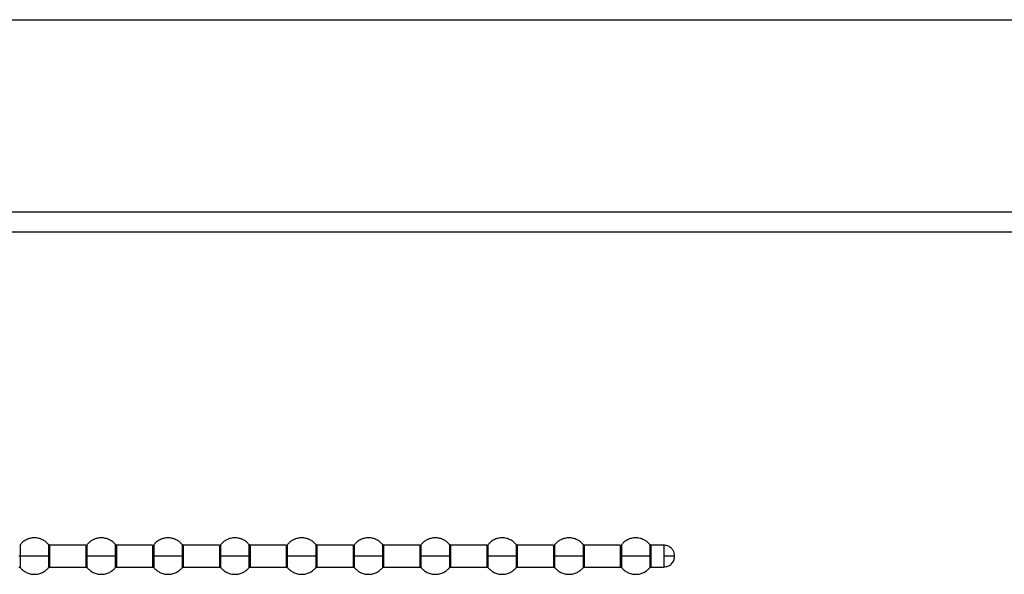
# Model space of a CAD drawing. Header units: millimetres. Extents: x 256 to 1374, y 313 to 1176.
# Tile 41 of 212: x 590 to 617, y 605 to 620. Entities that reach past the tile are written whole.
import ezdxf

# ---------------------------------------------------------------- set-up
doc = ezdxf.new("R2010")
doc.units = ezdxf.units.MM

msp = doc.modelspace()

# ---------------------------------------------------------------- linework, layer by layer
at = {"color": 8, "linetype": 'Continuous', "lineweight": 30}
for p, q in [((525.4301, 620.2643), (785.3437, 620.2643)), ((652.2119, 614.9778), (525.4301, 614.9778)), ((525.4301, 614.4431), (652.2119, 614.4431)), ((591.2243, 605.8609), (591.2243, 605.5427)), ((591.2629, 605.5427), (591.2629, 605.8427)), ((592.2477, 605.8427), (592.2477, 605.5427)), ((593.0576, 605.8609), (593.0576, 605.5427)), ((593.0962, 605.5427), (593.0962, 605.8427)), ((594.081, 605.8427), (594.081, 605.5427)), ((594.891, 605.8609), (594.891, 605.5427)), ((594.9295, 605.5427), (594.9295, 605.8427)), ((595.9143, 605.8427), (595.9143, 605.5427)), ((596.7243, 605.8609), (596.7243, 605.5427)), ((596.7629, 605.5427), (596.7629, 605.8427)), ((597.7477, 605.8427), (597.7477, 605.5427)), ((598.5576, 605.8609), (598.5576, 605.5427)), ((598.5962, 605.5427), (598.5962, 605.8427)), ((599.581, 605.8427), (599.581, 605.5427)), ((600.391, 605.8609), (600.391, 605.5427)), ((600.4295, 605.5427), (600.4295, 605.8427)), ((601.4143, 605.8427), (601.4143, 605.5427)), ((602.2243, 605.8609), (602.2243, 605.5427)), ((602.2629, 605.5427), (602.2629, 605.8427)), ((603.2477, 605.8427), (603.2477, 605.5427)), ((604.0576, 605.8609), (604.0576, 605.5427)), ((604.0962, 605.4835), (604.0962, 605.8427)), ((605.081, 605.8427), (605.081, 605.5427)), ((605.891, 605.8609), (605.891, 605.5427)), ((605.9295, 605.5427), (605.9295, 605.8427)), ((606.9143, 605.8427), (606.9143, 605.5427)), ((607.7243, 605.8609), (607.7243, 605.5427)), ((607.7629, 605.5427), (607.7629, 605.8427)), ((608.1053, 605.8427), (608.1053, 605.5427)), ((590.4529, 605.2245), (590.4529, 605.5427)), ((591.2243, 605.5427), (591.2243, 605.2245)), ((591.2629, 605.2427), (591.2629, 605.5427)), ((592.2477, 605.5427), (592.2477, 605.2427)), ((592.2862, 605.2245), (592.2862, 605.5427)), ((593.0576, 605.5427), (593.0576, 605.2245)), ((593.0962, 605.2427), (593.0962, 605.5427)), ((594.081, 605.5427), (594.081, 605.2427)), ((594.1196, 605.2245), (594.1196, 605.5427)), ((594.891, 605.5427), (594.891, 605.2245)), ((594.9295, 605.2427), (594.9295, 605.5427)), ((595.9143, 605.5427), (595.9143, 605.2427)), ((595.9529, 605.2245), (595.9529, 605.5427)), ((596.7243, 605.5427), (596.7243, 605.2245)), ((596.7629, 605.2427), (596.7629, 605.5427)), ((597.7477, 605.5427), (597.7477, 605.2427)), ((597.7862, 605.2245), (597.7862, 605.5427)), ((598.5576, 605.5427), (598.5576, 605.2245)), ((598.5962, 605.2427), (598.5962, 605.5427)), ((599.581, 605.5427), (599.581, 605.2427)), ((599.6196, 605.2245), (599.6196, 605.5427)), ((600.391, 605.5427), (600.391, 605.2245)), ((600.4295, 605.2427), (600.4295, 605.5427)), ((601.4143, 605.5427), (601.4143, 605.2427)), ((601.4529, 605.2245), (601.4529, 605.5427)), ((602.2243, 605.5427), (602.2243, 605.2245)), ((602.2629, 605.2427), (602.2629, 605.5427)), ((603.2477, 605.5427), (603.2477, 605.2427)), ((603.2862, 605.2245), (603.2862, 605.5427)), ((604.0576, 605.4799), (604.0576, 605.2245)), ((604.0962, 605.2427), (604.0962, 605.4835)), ((605.081, 605.5427), (605.081, 605.2427)), ((605.1196, 605.2245), (605.1196, 605.5427)), ((605.891, 605.5427), (605.891, 605.2245)), ((605.9295, 605.2427), (605.9295, 605.5427)), ((606.9143, 605.5427), (606.9143, 605.2427)), ((606.9529, 605.2245), (606.9529, 605.5427)), ((607.7243, 605.5427), (607.7243, 605.2245)), ((607.7629, 605.2427), (607.7629, 605.5427)), ((608.1053, 605.5427), (608.1053, 605.2427))]:
    msp.add_line(p, q, dxfattribs=at)
at = {"color": 7, "linetype": 'Continuous', "lineweight": 30}
for p, q in [((651.1536, 614.434), (525.4301, 614.434)), ((592.2477, 605.8427), (591.2629, 605.8427)), ((594.081, 605.8427), (593.0962, 605.8427)), ((595.9143, 605.8427), (594.9295, 605.8427)), ((597.7477, 605.8427), (596.7629, 605.8427)), ((599.581, 605.8427), (598.5962, 605.8427)), ((601.4143, 605.8427), (600.4295, 605.8427)), ((603.2477, 605.8427), (602.2629, 605.8427)), ((605.081, 605.8427), (604.0962, 605.8427)), ((606.9143, 605.8427), (605.9295, 605.8427)), ((608.1053, 605.8427), (607.7629, 605.8427)), ((604.0576, 605.5427), (604.0576, 605.4799)), ((591.2629, 605.2427), (592.2477, 605.2427)), ((593.0962, 605.2427), (594.081, 605.2427)), ((594.9295, 605.2427), (595.9143, 605.2427)), ((596.7629, 605.2427), (597.7477, 605.2427)), ((598.5962, 605.2427), (599.581, 605.2427)), ((600.4295, 605.2427), (601.4143, 605.2427)), ((602.2629, 605.2427), (603.2477, 605.2427)), ((604.0962, 605.2427), (605.081, 605.2427)), ((605.9295, 605.2427), (606.9143, 605.2427)), ((607.7629, 605.2427), (608.1053, 605.2427))]:
    msp.add_line(p, q, dxfattribs=at)
for points, knots in [([(591.2243, 605.8609), (591.2014, 605.8855), (591.1539, 605.9366), (591.0618, 605.9945), (590.9549, 606.0337), (590.8386, 606.0473), (590.7223, 606.0337), (590.6154, 605.9945), (590.5233, 605.9366), (590.4758, 605.8855), (590.4529, 605.8609)], [0, 0, 0, 0, 0.1143068, 0.2373118, 0.3668804, 0.4999972, 0.6331196, 0.7626882, 0.8856932, 1, 1, 1, 1]), ([(593.0576, 605.8609), (593.0347, 605.8855), (592.9873, 605.9366), (592.8951, 605.9945), (592.7883, 606.0337), (592.6719, 606.0473), (592.5556, 606.0337), (592.4487, 605.9945), (592.3566, 605.9366), (592.3091, 605.8855), (592.2862, 605.8609)], [0, 0, 0, 0, 0.1143068, 0.2373118, 0.3668804, 0.5000028, 0.6331196, 0.7626882, 0.8856932, 1, 1, 1, 1]), ([(594.891, 605.8609), (594.8681, 605.8855), (594.8206, 605.9366), (594.7285, 605.9945), (594.6216, 606.0337), (594.5053, 606.0473), (594.3889, 606.0337), (594.2821, 605.9944), (594.1899, 605.9367), (594.1424, 605.8855), (594.1196, 605.8609)], [0, 0, 0, 0, 0.1143068, 0.2373116, 0.3668801, 0.5000024, 0.6331192, 0.7626876, 0.8856973, 1, 1, 1, 1]), ([(596.7243, 605.8609), (596.7014, 605.8855), (596.6539, 605.9367), (596.5618, 605.9944), (596.4549, 606.0337), (596.3386, 606.0473), (596.2223, 606.0337), (596.1154, 605.9945), (596.0233, 605.9366), (595.9758, 605.8855), (595.9529, 605.8609)], [0, 0, 0, 0, 0.1143027, 0.2373124, 0.3668808, 0.4999976, 0.6331199, 0.7626884, 0.8856932, 1, 1, 1, 1]), ([(598.5576, 605.8609), (598.5347, 605.8855), (598.4873, 605.9366), (598.3951, 605.9945), (598.2883, 606.0337), (598.1719, 606.0473), (598.0556, 606.0337), (597.9487, 605.9945), (597.8566, 605.9366), (597.8091, 605.8855), (597.7862, 605.8609)], [0, 0, 0, 0, 0.1143068, 0.2373118, 0.3668804, 0.4999972, 0.6331196, 0.7626882, 0.8856932, 1, 1, 1, 1]), ([(600.391, 605.8609), (600.3681, 605.8855), (600.3206, 605.9366), (600.2285, 605.9945), (600.1216, 606.0337), (600.0053, 606.0473), (599.8889, 606.0337), (599.7821, 605.9945), (599.6899, 605.9366), (599.6424, 605.8855), (599.6196, 605.8609)], [0, 0, 0, 0, 0.1143068, 0.2373118, 0.3668804, 0.5000028, 0.6331196, 0.7626882, 0.8856932, 1, 1, 1, 1]), ([(602.2243, 605.8609), (602.2014, 605.8855), (602.1539, 605.9366), (602.0618, 605.9945), (601.9549, 606.0337), (601.8386, 606.0473), (601.7223, 606.0337), (601.6154, 605.9944), (601.5233, 605.9367), (601.4758, 605.8855), (601.4529, 605.8609)], [0, 0, 0, 0, 0.1143068, 0.2373116, 0.3668801, 0.5000024, 0.6331192, 0.7626876, 0.8856973, 1, 1, 1, 1]), ([(604.0576, 605.8609), (604.0347, 605.8855), (603.9873, 605.9367), (603.8951, 605.9944), (603.7883, 606.0337), (603.6719, 606.0473), (603.5556, 606.0337), (603.4487, 605.9945), (603.3566, 605.9366), (603.3091, 605.8855), (603.2862, 605.8609)], [0, 0, 0, 0, 0.1143027, 0.2373124, 0.3668808, 0.4999976, 0.6331199, 0.7626884, 0.8856932, 1, 1, 1, 1]), ([(605.891, 605.8609), (605.8681, 605.8855), (605.8206, 605.9366), (605.7285, 605.9945), (605.6216, 606.0337), (605.5053, 606.0473), (605.3889, 606.0337), (605.2821, 605.9945), (605.1899, 605.9366), (605.1424, 605.8855), (605.1196, 605.8609)], [0, 0, 0, 0, 0.1143068, 0.2373118, 0.3668804, 0.4999972, 0.6331196, 0.7626882, 0.8856932, 1, 1, 1, 1]), ([(607.7243, 605.8609), (607.7014, 605.8855), (607.6539, 605.9366), (607.5618, 605.9945), (607.4549, 606.0337), (607.3386, 606.0473), (607.2223, 606.0337), (607.1154, 605.9945), (607.0233, 605.9366), (606.9758, 605.8855), (606.9529, 605.8609)], [0, 0, 0, 0, 0.1143068, 0.2373118, 0.3668804, 0.5000028, 0.6331196, 0.7626882, 0.8856932, 1, 1, 1, 1]), ([(591.2629, 605.8427), (591.2592, 605.8429), (591.2518, 605.8434), (591.2413, 605.8472), (591.2317, 605.8529), (591.2266, 605.8584), (591.2242, 605.861)], [0, 0, 0, 0, 0.2470295, 0.5000855, 0.7532635, 1, 1, 1, 1]), ([(593.0962, 605.8427), (593.0925, 605.8429), (593.0852, 605.8434), (593.0746, 605.8472), (593.065, 605.853), (593.06, 605.8584), (593.0575, 605.861)], [0, 0, 0, 0, 0.2470097, 0.5000454, 0.753203, 1, 1, 1, 1]), ([(594.9295, 605.8427), (594.9259, 605.8429), (594.9185, 605.8434), (594.9079, 605.8472), (594.8983, 605.853), (594.8933, 605.8584), (594.8908, 605.861)], [0, 0, 0, 0, 0.247007, 0.5001464, 0.7532057, 1, 1, 1, 1]), ([(596.7629, 605.8427), (596.7592, 605.8429), (596.7518, 605.8434), (596.7413, 605.8472), (596.7317, 605.8529), (596.7266, 605.8584), (596.7242, 605.861)], [0, 0, 0, 0, 0.24700327, 0.50013872, 0.75328977, 1, 1, 1, 1]), ([(598.5962, 605.8427), (598.5925, 605.8429), (598.5852, 605.8434), (598.5746, 605.8472), (598.565, 605.8529), (598.56, 605.8584), (598.5575, 605.861)], [0, 0, 0, 0, 0.2470295, 0.5000855, 0.7532635, 1, 1, 1, 1]), ([(600.4295, 605.8427), (600.4259, 605.8429), (600.4185, 605.8434), (600.408, 605.8472), (600.3983, 605.853), (600.3933, 605.8584), (600.3908, 605.861)], [0, 0, 0, 0, 0.2470097, 0.5000454, 0.753203, 1, 1, 1, 1]), ([(602.2629, 605.8427), (602.2592, 605.8429), (602.2518, 605.8434), (602.2413, 605.8472), (602.2317, 605.853), (602.2266, 605.8584), (602.2242, 605.861)], [0, 0, 0, 0, 0.247007, 0.5001464, 0.7532057, 1, 1, 1, 1]), ([(604.0962, 605.8427), (604.0926, 605.8429), (604.0852, 605.8434), (604.0747, 605.8471), (604.0651, 605.8529), (604.0601, 605.8582), (604.0576, 605.8609)], [0, 0, 0, 0, 0.2469794, 0.5000869, 0.7531055, 1, 1, 1, 1]), ([(605.9295, 605.8427), (605.9259, 605.8429), (605.9185, 605.8434), (605.908, 605.8472), (605.8983, 605.8529), (605.8933, 605.8584), (605.8908, 605.861)], [0, 0, 0, 0, 0.2470295, 0.5000855, 0.7532635, 1, 1, 1, 1]), ([(607.7629, 605.8427), (607.7592, 605.8429), (607.7518, 605.8434), (607.7413, 605.8472), (607.7317, 605.853), (607.7266, 605.8584), (607.7242, 605.861)], [0, 0, 0, 0, 0.2470097, 0.5000454, 0.753203, 1, 1, 1, 1]), ([(608.4053, 605.5427), (608.4032, 605.5696), (608.3987, 605.6257), (608.3619, 605.7062), (608.2985, 605.7792), (608.2093, 605.8324), (608.1392, 605.8393), (608.1053, 605.8427)], [0, 0, 0, 0, 0.17126768, 0.35808136, 0.55385488, 0.78378318, 1, 1, 1, 1]), ([(590.4529, 605.5427), (590.4467, 605.5427), (590.4357, 605.5427), (590.4209, 605.5427), (590.4143, 605.5427)], [0, 0, 0, 0, 0.5600253, 1, 1, 1, 1]), ([(591.2243, 605.5427), (591.1883, 605.5427), (591.1127, 605.5427), (590.9558, 605.5427), (590.7732, 605.5427), (590.5885, 605.5427), (590.4966, 605.5427), (590.4529, 605.5427)], [0, 0, 0, 0, 0.1742045, 0.365444, 0.5645285, 0.7930027, 1, 1, 1, 1]), ([(591.2243, 605.5427), (591.2305, 605.5427), (591.2415, 605.5427), (591.2563, 605.5427), (591.2629, 605.5427)], [0, 0, 0, 0, 0.5600253, 1, 1, 1, 1]), ([(592.2862, 605.5427), (592.2801, 605.5427), (592.269, 605.5427), (592.2542, 605.5427), (592.2477, 605.5427)], [0, 0, 0, 0, 0.5600253, 1, 1, 1, 1]), ([(593.0576, 605.5427), (593.0216, 605.5427), (592.946, 605.5427), (592.7891, 605.5427), (592.6065, 605.5427), (592.4218, 605.5427), (592.3299, 605.5427), (592.2862, 605.5427)], [0, 0, 0, 0, 0.17420872, 0.36544299, 0.5645275, 0.79300709, 1, 1, 1, 1]), ([(593.0576, 605.5427), (593.0638, 605.5427), (593.0748, 605.5427), (593.0897, 605.5427), (593.0962, 605.5427)], [0, 0, 0, 0, 0.5600253, 1, 1, 1, 1]), ([(594.1196, 605.5427), (594.1134, 605.5427), (594.1024, 605.5427), (594.0875, 605.5427), (594.081, 605.5427)], [0, 0, 0, 0, 0.5599628, 1, 1, 1, 1]), ([(594.891, 605.5427), (594.8549, 605.5427), (594.7794, 605.5427), (594.6224, 605.5427), (594.4398, 605.5427), (594.2551, 605.5427), (594.1632, 605.5427), (594.1196, 605.5427)], [0, 0, 0, 0, 0.17420872, 0.36544299, 0.5645275, 0.79300709, 1, 1, 1, 1]), ([(594.891, 605.5427), (594.8971, 605.5427), (594.9081, 605.5427), (594.923, 605.5427), (594.9295, 605.5427)], [0, 0, 0, 0, 0.5600253, 1, 1, 1, 1]), ([(595.9529, 605.5427), (595.9467, 605.5427), (595.9357, 605.5427), (595.9209, 605.5427), (595.9143, 605.5427)], [0, 0, 0, 0, 0.5600253, 1, 1, 1, 1]), ([(596.7243, 605.5427), (596.6883, 605.5427), (596.6127, 605.5427), (596.4558, 605.5427), (596.2732, 605.5427), (596.0885, 605.5427), (595.9966, 605.5427), (595.9529, 605.5427)], [0, 0, 0, 0, 0.1742044, 0.3654386, 0.5645287, 0.7930028, 1, 1, 1, 1]), ([(596.7243, 605.5427), (596.7305, 605.5427), (596.7415, 605.5427), (596.7563, 605.5427), (596.7629, 605.5427)], [0, 0, 0, 0, 0.5599628, 1, 1, 1, 1]), ([(597.7862, 605.5427), (597.7801, 605.5427), (597.769, 605.5427), (597.7542, 605.5427), (597.7477, 605.5427)], [0, 0, 0, 0, 0.5600253, 1, 1, 1, 1]), ([(598.5576, 605.5427), (598.5216, 605.5427), (598.446, 605.5427), (598.2891, 605.5427), (598.1065, 605.5427), (597.9218, 605.5427), (597.8299, 605.5427), (597.7862, 605.5427)], [0, 0, 0, 0, 0.1742045, 0.365444, 0.5645285, 0.7930027, 1, 1, 1, 1]), ([(598.5576, 605.5427), (598.5638, 605.5427), (598.5748, 605.5427), (598.5897, 605.5427), (598.5962, 605.5427)], [0, 0, 0, 0, 0.5600253, 1, 1, 1, 1]), ([(599.6196, 605.5427), (599.6134, 605.5427), (599.6024, 605.5427), (599.5875, 605.5427), (599.581, 605.5427)], [0, 0, 0, 0, 0.5600253, 1, 1, 1, 1]), ([(600.391, 605.5427), (600.3549, 605.5427), (600.2794, 605.5427), (600.1224, 605.5427), (599.9398, 605.5427), (599.7551, 605.5427), (599.6632, 605.5427), (599.6196, 605.5427)], [0, 0, 0, 0, 0.17420872, 0.36544299, 0.5645275, 0.79300709, 1, 1, 1, 1]), ([(600.391, 605.5427), (600.3971, 605.5427), (600.4081, 605.5427), (600.423, 605.5427), (600.4295, 605.5427)], [0, 0, 0, 0, 0.5600253, 1, 1, 1, 1]), ([(601.4529, 605.5427), (601.4467, 605.5427), (601.4357, 605.5427), (601.4209, 605.5427), (601.4143, 605.5427)], [0, 0, 0, 0, 0.5599628, 1, 1, 1, 1]), ([(602.2243, 605.5427), (602.1883, 605.5427), (602.1127, 605.5427), (601.9558, 605.5427), (601.7732, 605.5427), (601.5885, 605.5427), (601.4966, 605.5427), (601.4529, 605.5427)], [0, 0, 0, 0, 0.17420872, 0.36544299, 0.5645275, 0.79300709, 1, 1, 1, 1]), ([(602.2243, 605.5427), (602.2305, 605.5427), (602.2415, 605.5427), (602.2563, 605.5427), (602.2629, 605.5427)], [0, 0, 0, 0, 0.5600253, 1, 1, 1, 1]), ([(603.2862, 605.5427), (603.2801, 605.5427), (603.269, 605.5427), (603.2542, 605.5427), (603.2477, 605.5427)], [0, 0, 0, 0, 0.5600253, 1, 1, 1, 1]), ([(604.0576, 605.5427), (604.0216, 605.5427), (603.946, 605.5427), (603.7891, 605.5427), (603.6065, 605.5427), (603.4218, 605.5427), (603.3299, 605.5427), (603.2862, 605.5427)], [0, 0, 0, 0, 0.1742044, 0.3654386, 0.5645287, 0.7930028, 1, 1, 1, 1]), ([(604.0576, 605.4799), (604.0601, 605.4805), (604.0651, 605.4815), (604.0747, 605.4827), (604.0852, 605.4834), (604.0926, 605.4835), (604.0962, 605.4835)], [0, 0, 0, 0, 0.2469579, 0.499987, 0.7530546, 1, 1, 1, 1]), ([(605.1196, 605.5427), (605.1134, 605.5427), (605.1024, 605.5427), (605.0875, 605.5427), (605.081, 605.5427)], [0, 0, 0, 0, 0.5600253, 1, 1, 1, 1]), ([(605.891, 605.5427), (605.8549, 605.5427), (605.7794, 605.5427), (605.6224, 605.5427), (605.4398, 605.5427), (605.2551, 605.5427), (605.1632, 605.5427), (605.1196, 605.5427)], [0, 0, 0, 0, 0.1742045, 0.365444, 0.5645285, 0.7930027, 1, 1, 1, 1]), ([(605.891, 605.5427), (605.8971, 605.5427), (605.9081, 605.5427), (605.923, 605.5427), (605.9295, 605.5427)], [0, 0, 0, 0, 0.5600253, 1, 1, 1, 1]), ([(606.9529, 605.5427), (606.9467, 605.5427), (606.9357, 605.5427), (606.9209, 605.5427), (606.9143, 605.5427)], [0, 0, 0, 0, 0.5600253, 1, 1, 1, 1]), ([(607.7243, 605.5427), (607.6883, 605.5427), (607.6127, 605.5427), (607.4558, 605.5427), (607.2732, 605.5427), (607.0885, 605.5427), (606.9966, 605.5427), (606.9529, 605.5427)], [0, 0, 0, 0, 0.17420872, 0.36544299, 0.5645275, 0.79300709, 1, 1, 1, 1]), ([(607.7243, 605.5427), (607.7305, 605.5427), (607.7415, 605.5427), (607.7563, 605.5427), (607.7629, 605.5427)], [0, 0, 0, 0, 0.5600253, 1, 1, 1, 1]), ([(608.1053, 605.2427), (608.149, 605.2483), (608.239, 605.2598), (608.3394, 605.3431), (608.396, 605.4436), (608.4023, 605.5107), (608.4053, 605.5427)], [0, 0, 0, 0, 0.2779831, 0.5720602, 0.7960709, 1, 1, 1, 1]), ([(608.4053, 605.5427), (608.4032, 605.5427), (608.3987, 605.5427), (608.3619, 605.5427), (608.2985, 605.5427), (608.2093, 605.5427), (608.1392, 605.5427), (608.1053, 605.5427)], [0, 0, 0, 0, 0.1712686, 0.358076, 0.5538446, 0.783782, 1, 1, 1, 1]), ([(590.4143, 605.2427), (590.418, 605.2425), (590.4253, 605.242), (590.4358, 605.2383), (590.4454, 605.2325), (590.4504, 605.2272), (590.4529, 605.2245)], [0, 0, 0, 0, 0.2469524, 0.4999486, 0.7529596, 1, 1, 1, 1]), ([(590.4529, 605.2245), (590.4758, 605.1999), (590.5233, 605.1488), (590.6154, 605.091), (590.7223, 605.0517), (590.8386, 605.0381), (590.9549, 605.0517), (591.0618, 605.091), (591.1539, 605.1488), (591.2014, 605.1999), (591.2243, 605.2245)], [0, 0, 0, 0, 0.1143068, 0.2373118, 0.3668804, 0.5000028, 0.6331196, 0.7626882, 0.8856932, 1, 1, 1, 1]), ([(591.2242, 605.2244), (591.2266, 605.227), (591.2317, 605.2325), (591.2413, 605.2382), (591.2518, 605.242), (591.2592, 605.2425), (591.2629, 605.2427)], [0, 0, 0, 0, 0.2467537, 0.4998309, 0.7529777, 1, 1, 1, 1]), ([(592.2477, 605.2427), (592.2513, 605.2425), (592.2586, 605.242), (592.2691, 605.2383), (592.2787, 605.2325), (592.2837, 605.2272), (592.2862, 605.2245)], [0, 0, 0, 0, 0.2468414, 0.4999459, 0.7529582, 1, 1, 1, 1]), ([(592.2862, 605.2245), (592.3091, 605.1999), (592.3566, 605.1488), (592.4487, 605.091), (592.5556, 605.0517), (592.6719, 605.0381), (592.7883, 605.0517), (592.8951, 605.091), (592.9873, 605.1488), (593.0347, 605.1999), (593.0576, 605.2245)], [0, 0, 0, 0, 0.1143068, 0.2373118, 0.3668804, 0.4999972, 0.6331196, 0.7626882, 0.8856932, 1, 1, 1, 1]), ([(593.0575, 605.2244), (593.06, 605.227), (593.065, 605.2325), (593.0746, 605.2382), (593.0852, 605.242), (593.0925, 605.2425), (593.0962, 605.2427)], [0, 0, 0, 0, 0.2468142, 0.4998711, 0.7529975, 1, 1, 1, 1]), ([(594.081, 605.2427), (594.0846, 605.2425), (594.092, 605.242), (594.1025, 605.2383), (594.1121, 605.2325), (594.1171, 605.2272), (594.1196, 605.2245)], [0, 0, 0, 0, 0.246926, 0.500002, 0.752986, 1, 1, 1, 1]), ([(594.1196, 605.2245), (594.1424, 605.1999), (594.1899, 605.1487), (594.2821, 605.091), (594.3889, 605.0517), (594.5053, 605.0381), (594.6216, 605.0517), (594.7285, 605.091), (594.8206, 605.1488), (594.8681, 605.1999), (594.891, 605.2245)], [0, 0, 0, 0, 0.1143027, 0.2373124, 0.3668808, 0.4999976, 0.6331199, 0.7626884, 0.8856932, 1, 1, 1, 1]), ([(594.8908, 605.2244), (594.8933, 605.227), (594.8983, 605.2325), (594.908, 605.2382), (594.9185, 605.242), (594.9259, 605.2425), (594.9295, 605.2427)], [0, 0, 0, 0, 0.2468116, 0.4997701, 0.7530002, 1, 1, 1, 1]), ([(595.9143, 605.2427), (595.918, 605.2425), (595.9253, 605.242), (595.9358, 605.2383), (595.9454, 605.2325), (595.9504, 605.2272), (595.9529, 605.2245)], [0, 0, 0, 0, 0.246946, 0.5000425, 0.7530469, 1, 1, 1, 1]), ([(595.9529, 605.2245), (595.9758, 605.1999), (596.0233, 605.1488), (596.1154, 605.091), (596.2223, 605.0517), (596.3386, 605.0381), (596.4549, 605.0517), (596.5618, 605.091), (596.6539, 605.1487), (596.7014, 605.1999), (596.7243, 605.2245)], [0, 0, 0, 0, 0.1143068, 0.2373116, 0.3668801, 0.5000024, 0.6331192, 0.7626876, 0.8856973, 1, 1, 1, 1]), ([(596.7242, 605.2244), (596.7266, 605.227), (596.7317, 605.2325), (596.7413, 605.2382), (596.7518, 605.242), (596.7592, 605.2425), (596.7629, 605.2427)], [0, 0, 0, 0, 0.2467275, 0.4997778, 0.753004, 1, 1, 1, 1]), ([(597.7477, 605.2427), (597.7513, 605.2425), (597.7586, 605.242), (597.7691, 605.2383), (597.7787, 605.2325), (597.7837, 605.2272), (597.7862, 605.2245)], [0, 0, 0, 0, 0.2469524, 0.4999486, 0.7529596, 1, 1, 1, 1]), ([(597.7862, 605.2245), (597.8091, 605.1999), (597.8566, 605.1488), (597.9487, 605.091), (598.0556, 605.0517), (598.1719, 605.0381), (598.2883, 605.0517), (598.3951, 605.091), (598.4873, 605.1488), (598.5347, 605.1999), (598.5576, 605.2245)], [0, 0, 0, 0, 0.1143068, 0.2373118, 0.3668804, 0.5000028, 0.6331196, 0.7626882, 0.8856932, 1, 1, 1, 1]), ([(598.5575, 605.2244), (598.56, 605.227), (598.565, 605.2325), (598.5746, 605.2382), (598.5852, 605.242), (598.5925, 605.2425), (598.5962, 605.2427)], [0, 0, 0, 0, 0.2467537, 0.4998309, 0.7529777, 1, 1, 1, 1]), ([(599.581, 605.2427), (599.5846, 605.2425), (599.592, 605.242), (599.6025, 605.2383), (599.6121, 605.2325), (599.6171, 605.2272), (599.6196, 605.2245)], [0, 0, 0, 0, 0.2468414, 0.4999459, 0.7529582, 1, 1, 1, 1]), ([(599.6196, 605.2245), (599.6424, 605.1999), (599.6899, 605.1488), (599.7821, 605.091), (599.8889, 605.0517), (600.0053, 605.0381), (600.1216, 605.0517), (600.2285, 605.091), (600.3206, 605.1488), (600.3681, 605.1999), (600.391, 605.2245)], [0, 0, 0, 0, 0.1143068, 0.2373118, 0.3668804, 0.4999972, 0.6331196, 0.7626882, 0.8856932, 1, 1, 1, 1]), ([(600.3908, 605.2244), (600.3933, 605.227), (600.3983, 605.2325), (600.408, 605.2382), (600.4185, 605.242), (600.4259, 605.2425), (600.4295, 605.2427)], [0, 0, 0, 0, 0.2468142, 0.4998711, 0.7529975, 1, 1, 1, 1]), ([(601.4143, 605.2427), (601.418, 605.2425), (601.4253, 605.242), (601.4358, 605.2383), (601.4454, 605.2325), (601.4504, 605.2272), (601.4529, 605.2245)], [0, 0, 0, 0, 0.246926, 0.500002, 0.752986, 1, 1, 1, 1]), ([(601.4529, 605.2245), (601.4758, 605.1999), (601.5233, 605.1487), (601.6154, 605.091), (601.7223, 605.0517), (601.8386, 605.0381), (601.9549, 605.0517), (602.0618, 605.091), (602.1539, 605.1488), (602.2014, 605.1999), (602.2243, 605.2245)], [0, 0, 0, 0, 0.1143027, 0.2373124, 0.3668808, 0.4999976, 0.6331199, 0.7626884, 0.8856932, 1, 1, 1, 1]), ([(602.2242, 605.2244), (602.2266, 605.227), (602.2317, 605.2325), (602.2413, 605.2382), (602.2518, 605.242), (602.2592, 605.2425), (602.2629, 605.2427)], [0, 0, 0, 0, 0.2468116, 0.4997701, 0.7530002, 1, 1, 1, 1]), ([(603.2477, 605.2427), (603.2513, 605.2425), (603.2586, 605.242), (603.2691, 605.2383), (603.2787, 605.2325), (603.2837, 605.2272), (603.2862, 605.2245)], [0, 0, 0, 0, 0.246946, 0.5000425, 0.7530469, 1, 1, 1, 1]), ([(603.2862, 605.2245), (603.3091, 605.1999), (603.3566, 605.1488), (603.4487, 605.091), (603.5556, 605.0517), (603.6719, 605.0381), (603.7883, 605.0517), (603.8951, 605.091), (603.9873, 605.1487), (604.0347, 605.1999), (604.0576, 605.2245)], [0, 0, 0, 0, 0.1143068, 0.2373116, 0.3668801, 0.5000024, 0.6331192, 0.7626876, 0.8856973, 1, 1, 1, 1]), ([(604.0576, 605.2245), (604.0601, 605.2272), (604.0651, 605.2325), (604.0747, 605.2383), (604.0852, 605.242), (604.0926, 605.2425), (604.0962, 605.2427)], [0, 0, 0, 0, 0.2468945, 0.4999131, 0.7530206, 1, 1, 1, 1]), ([(605.081, 605.2427), (605.0846, 605.2425), (605.092, 605.242), (605.1025, 605.2383), (605.1121, 605.2325), (605.1171, 605.2272), (605.1196, 605.2245)], [0, 0, 0, 0, 0.2469524, 0.4999486, 0.7529596, 1, 1, 1, 1]), ([(605.1196, 605.2245), (605.1424, 605.1999), (605.1899, 605.1488), (605.2821, 605.091), (605.3889, 605.0517), (605.5053, 605.0381), (605.6216, 605.0517), (605.7285, 605.091), (605.8206, 605.1488), (605.8681, 605.1999), (605.891, 605.2245)], [0, 0, 0, 0, 0.1143068, 0.2373118, 0.3668804, 0.5000028, 0.6331196, 0.7626882, 0.8856932, 1, 1, 1, 1]), ([(605.8908, 605.2244), (605.8933, 605.227), (605.8983, 605.2325), (605.908, 605.2382), (605.9185, 605.242), (605.9259, 605.2425), (605.9295, 605.2427)], [0, 0, 0, 0, 0.2467537, 0.4998309, 0.7529777, 1, 1, 1, 1]), ([(606.9143, 605.2427), (606.918, 605.2425), (606.9253, 605.242), (606.9358, 605.2383), (606.9454, 605.2325), (606.9504, 605.2272), (606.9529, 605.2245)], [0, 0, 0, 0, 0.2468414, 0.4999459, 0.7529582, 1, 1, 1, 1]), ([(606.9529, 605.2245), (606.9758, 605.1999), (607.0233, 605.1488), (607.1154, 605.091), (607.2223, 605.0517), (607.3386, 605.0381), (607.4549, 605.0517), (607.5618, 605.091), (607.6539, 605.1488), (607.7014, 605.1999), (607.7243, 605.2245)], [0, 0, 0, 0, 0.1143068, 0.2373118, 0.3668804, 0.4999972, 0.6331196, 0.7626882, 0.8856932, 1, 1, 1, 1]), ([(607.7242, 605.2244), (607.7266, 605.227), (607.7317, 605.2325), (607.7413, 605.2382), (607.7518, 605.242), (607.7592, 605.2425), (607.7629, 605.2427)], [0, 0, 0, 0, 0.2468142, 0.4998711, 0.7529975, 1, 1, 1, 1])]:
    msp.add_open_spline(points, degree=3, knots=knots, dxfattribs=at)
at = {"color": 8, "linetype": 'Continuous', "lineweight": 30}
for points in [[(590.4529, 605.5427), (590.4529, 605.5728), (590.4529, 605.6409), (590.4529, 605.7235), (590.4529, 605.7856), (590.4529, 605.8265), (590.4529, 605.8552), (590.4529, 605.859), (590.4529, 605.8609)], [(592.2862, 605.5427), (592.2862, 605.5728), (592.2862, 605.6409), (592.2862, 605.7235), (592.2862, 605.7856), (592.2862, 605.8265), (592.2862, 605.8552), (592.2862, 605.859), (592.2862, 605.8609)], [(594.1196, 605.5427), (594.1196, 605.5728), (594.1196, 605.6409), (594.1196, 605.7235), (594.1196, 605.7856), (594.1196, 605.8265), (594.1196, 605.8552), (594.1196, 605.859), (594.1196, 605.8609)], [(595.9529, 605.5427), (595.9529, 605.5728), (595.9529, 605.6409), (595.9529, 605.7235), (595.9529, 605.7856), (595.9529, 605.8265), (595.9529, 605.8552), (595.9529, 605.859), (595.9529, 605.8609)], [(597.7862, 605.5427), (597.7862, 605.5728), (597.7862, 605.6409), (597.7862, 605.7235), (597.7862, 605.7856), (597.7862, 605.8265), (597.7862, 605.8552), (597.7862, 605.859), (597.7862, 605.8609)], [(599.6196, 605.5427), (599.6196, 605.5728), (599.6196, 605.6409), (599.6196, 605.7235), (599.6196, 605.7856), (599.6196, 605.8265), (599.6196, 605.8552), (599.6196, 605.859), (599.6196, 605.8609)], [(601.4529, 605.5427), (601.4529, 605.5728), (601.4529, 605.6409), (601.4529, 605.7235), (601.4529, 605.7856), (601.4529, 605.8265), (601.4529, 605.8552), (601.4529, 605.859), (601.4529, 605.8609)], [(603.2862, 605.5427), (603.2862, 605.5728), (603.2862, 605.6409), (603.2862, 605.7235), (603.2862, 605.7856), (603.2862, 605.8265), (603.2862, 605.8552), (603.2862, 605.859), (603.2862, 605.8609)], [(605.1196, 605.5427), (605.1196, 605.5728), (605.1196, 605.6409), (605.1196, 605.7235), (605.1196, 605.7856), (605.1196, 605.8265), (605.1196, 605.8552), (605.1196, 605.859), (605.1196, 605.8609)], [(606.9529, 605.5427), (606.9529, 605.5728), (606.9529, 605.6409), (606.9529, 605.7235), (606.9529, 605.7856), (606.9529, 605.8265), (606.9529, 605.8552), (606.9529, 605.859), (606.9529, 605.8609)]]:
    msp.add_open_spline(points, degree=3, knots=[0, 0, 0, 0, 0.1806519, 0.4091332, 0.5428453, 0.6878697, 0.8415707, 1, 1, 1, 1], dxfattribs=at)

doc.saveas('drawing.dxf')
